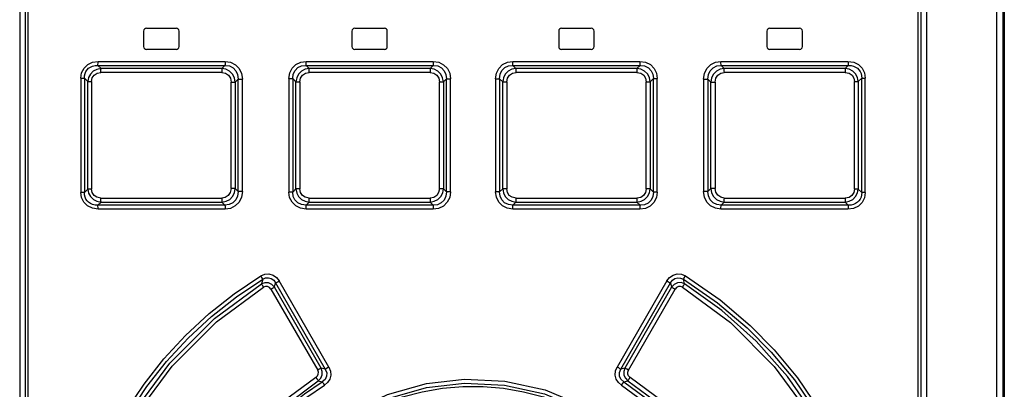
# Model space of a CAD drawing. Extents: x 0 to 841, y 0 to 594.
# Tile 7 of 31: x 138 to 173, y 339 to 352. Entities that reach past the tile are written whole.
import ezdxf

# ---------------------------------------------------------------- set-up
doc = ezdxf.new("R2010")
doc.units = 0
doc.header["$LTSCALE"] = 46.255
doc.layers.get('0').update_dxf_attribs({"linetype": 'CONTINUOUS'})

msp = doc.modelspace()

# ---------------------------------------------------------------- linework, layer by layer
at = {"color": 9, "linetype": 'CONTINUOUS'}
for p, q in [((172.772, 254.916), (172.772, 377.866)), ((172.989, 254.773), (172.989, 377.866)), ((138.569, 377.716), (138.569, 314.066)), ((169.992, 314.066), (169.992, 377.716)), ((141.048, 350.821), (145.531, 350.821)), ((148.391, 350.821), (152.875, 350.821)), ((155.685, 350.821), (160.169, 350.821)), ((163.029, 350.821), (167.513, 350.821)), ((145.412, 350.428), (141.145, 350.428)), ((145.417, 350.569), (141.153, 350.569)), ((152.764, 350.429), (148.495, 350.429)), ((152.765, 350.57), (148.499, 350.57)), ((160.062, 350.57), (155.796, 350.57)), ((160.065, 350.429), (155.797, 350.429)), ((167.408, 350.569), (163.144, 350.569)), ((167.416, 350.428), (163.149, 350.428)), ((140.437, 350.231), (140.437, 346.201)), ((140.437, 350.231), (140.563, 350.231)), ((140.563, 350.231), (140.563, 346.201)), ((140.563, 350.231), (140.688, 350.11)), ((140.688, 346.321), (140.688, 350.11)), ((140.688, 350.11), (140.814, 350.11)), ((140.814, 350.11), (140.814, 346.321)), ((145.74, 346.34), (145.74, 350.092)), ((145.74, 350.092), (145.89, 350.092)), ((145.89, 350.092), (145.992, 350.196)), ((145.89, 350.092), (145.89, 346.34)), ((145.992, 346.235), (145.992, 350.196)), ((145.992, 350.196), (146.142, 350.196)), ((146.142, 346.235), (146.142, 350.196)), ((147.781, 350.22), (147.781, 346.212)), ((147.781, 350.22), (147.915, 350.22)), ((147.915, 350.22), (147.915, 346.212)), ((147.915, 350.22), (148.031, 350.105)), ((148.031, 346.327), (148.031, 350.105)), ((148.031, 350.105), (148.166, 350.105)), ((148.166, 350.105), (148.166, 346.327)), ((153.093, 346.333), (153.093, 350.099)), ((153.093, 350.099), (153.235, 350.099)), ((153.235, 350.099), (153.344, 350.208)), ((153.235, 350.099), (153.235, 346.333)), ((153.344, 346.223), (153.344, 350.208)), ((153.344, 350.208), (153.486, 350.208)), ((153.486, 346.223), (153.486, 350.208)), ((155.075, 350.208), (155.075, 346.223)), ((155.075, 350.208), (155.217, 350.208)), ((155.217, 350.208), (155.217, 346.223)), ((155.217, 350.208), (155.326, 350.099)), ((155.326, 346.333), (155.326, 350.099)), ((155.326, 350.099), (155.468, 350.099)), ((155.468, 350.099), (155.468, 346.333)), ((160.395, 346.327), (160.395, 350.105)), ((160.395, 350.105), (160.529, 350.105)), ((160.529, 350.105), (160.646, 350.22)), ((160.529, 350.105), (160.529, 346.327)), ((160.646, 346.212), (160.646, 350.22)), ((160.646, 350.22), (160.78, 350.22)), ((160.78, 346.212), (160.78, 350.22)), ((162.419, 350.196), (162.419, 346.235)), ((162.419, 350.196), (162.569, 350.196)), ((162.569, 350.196), (162.569, 346.235)), ((162.569, 350.196), (162.671, 350.092)), ((162.671, 346.34), (162.671, 350.092)), ((162.671, 350.092), (162.821, 350.092)), ((162.821, 350.092), (162.821, 346.34)), ((167.747, 346.321), (167.747, 350.11)), ((167.747, 350.11), (167.873, 350.11)), ((167.873, 350.11), (167.998, 350.231)), ((167.873, 350.11), (167.873, 346.321)), ((167.998, 346.201), (167.998, 350.231)), ((167.998, 350.231), (168.124, 350.231)), ((168.124, 346.201), (168.124, 350.231)), ((140.563, 346.201), (140.437, 346.201)), ((140.688, 346.321), (140.563, 346.201)), ((140.814, 346.321), (140.688, 346.321)), ((145.89, 346.34), (145.74, 346.34)), ((145.992, 346.235), (145.89, 346.34)), ((146.142, 346.235), (145.992, 346.235)), ((147.915, 346.212), (147.781, 346.212)), ((148.031, 346.327), (147.915, 346.212)), ((148.166, 346.327), (148.031, 346.327)), ((153.235, 346.333), (153.093, 346.333)), ((153.344, 346.223), (153.235, 346.333)), ((153.486, 346.223), (153.344, 346.223)), ((155.217, 346.223), (155.075, 346.223)), ((155.326, 346.333), (155.217, 346.223)), ((155.468, 346.333), (155.326, 346.333)), ((160.529, 346.327), (160.395, 346.327)), ((160.646, 346.212), (160.529, 346.327)), ((160.78, 346.212), (160.646, 346.212)), ((162.569, 346.235), (162.419, 346.235)), ((162.671, 346.34), (162.569, 346.235)), ((162.821, 346.34), (162.671, 346.34)), ((167.873, 346.321), (167.747, 346.321)), ((167.998, 346.201), (167.873, 346.321)), ((168.124, 346.201), (167.998, 346.201)), ((141.145, 346.003), (145.412, 346.003)), ((141.153, 345.863), (145.417, 345.862)), ((148.495, 346.003), (152.764, 346.003)), ((148.499, 345.862), (152.765, 345.862)), ((155.796, 345.862), (160.062, 345.862)), ((155.797, 346.003), (160.065, 346.003)), ((163.144, 345.862), (167.408, 345.863)), ((163.149, 346.003), (167.416, 346.003)), ((145.531, 345.611), (141.048, 345.611)), ((152.875, 345.611), (148.391, 345.611)), ((160.169, 345.611), (155.685, 345.611)), ((167.513, 345.611), (163.029, 345.611)), ((146.856, 343.138), (146.816, 342.979)), ((147.277, 342.863), (147.312, 343.011)), ((147.312, 343.011), (149.066, 339.972)), ((149.194, 340.044), (147.441, 343.081)), ((161.119, 343.081), (159.367, 340.044)), ((159.494, 339.972), (161.249, 343.011)), ((161.249, 343.011), (161.284, 342.863)), ((161.744, 342.979), (161.705, 343.138)), ((147.148, 342.791), (148.797, 339.936)), ((148.924, 340.008), (147.277, 342.863)), ((161.284, 342.863), (159.637, 340.008)), ((159.764, 339.936), (161.413, 342.791)), ((149.066, 339.972), (148.924, 340.008)), ((159.637, 340.008), (159.494, 339.972)), ((148.815, 339.562), (148.957, 339.524)), ((159.604, 339.524), (159.745, 339.562))]:
    msp.add_line(p, q, dxfattribs=at)
at = {"color": 7, "linetype": 'CONTINUOUS'}
for p, q in [((173.03, 377.866), (173.03, 254.23)), ((138.48, 314.066), (138.48, 377.716)), ((170.08, 377.716), (170.08, 314.066)), ((138.28, 377.366), (138.28, 313.366)), ((170.28, 377.366), (170.28, 313.366)), ((142.655, 351.891), (142.655, 351.341)), ((142.755, 351.991), (143.805, 351.991)), ((143.905, 351.341), (143.905, 351.891)), ((150.005, 351.891), (150.005, 351.341)), ((150.105, 351.991), (151.155, 351.991)), ((151.255, 351.341), (151.255, 351.891)), ((157.305, 351.891), (157.305, 351.341)), ((157.405, 351.991), (158.455, 351.991)), ((158.555, 351.341), (158.555, 351.891)), ((164.655, 351.891), (164.655, 351.341)), ((164.755, 351.991), (165.805, 351.991)), ((165.905, 351.341), (165.905, 351.891)), ((143.805, 351.241), (142.755, 351.241)), ((151.155, 351.241), (150.105, 351.241)), ((158.455, 351.241), (157.405, 351.241)), ((165.805, 351.241), (164.755, 351.241)), ((141.153, 350.569), (141.038, 350.68)), ((141.038, 350.68), (145.525, 350.68)), ((145.525, 350.68), (145.417, 350.569)), ((148.499, 350.57), (148.387, 350.68)), ((148.387, 350.68), (152.874, 350.68)), ((152.874, 350.68), (152.765, 350.57)), ((155.796, 350.57), (155.686, 350.68)), ((155.686, 350.68), (160.174, 350.68)), ((160.174, 350.68), (160.062, 350.57)), ((163.036, 350.68), (167.523, 350.68)), ((163.144, 350.569), (163.036, 350.68)), ((167.523, 350.68), (167.408, 350.569)), ((141.038, 345.752), (141.153, 345.863)), ((145.417, 345.862), (145.525, 345.752)), ((148.387, 345.752), (148.499, 345.862)), ((152.765, 345.862), (152.874, 345.752)), ((155.686, 345.752), (155.796, 345.862)), ((160.062, 345.862), (160.174, 345.752)), ((163.036, 345.752), (163.144, 345.862)), ((167.408, 345.863), (167.523, 345.752)), ((145.525, 345.752), (141.038, 345.752)), ((152.874, 345.752), (148.387, 345.752)), ((160.174, 345.752), (155.686, 345.752)), ((167.523, 345.752), (163.036, 345.752))]:
    msp.add_line(p, q, dxfattribs=at)
at = {"color": 9, "linetype": 'CONTINUOUS'}
for points in [[(140.437, 350.231), (140.466, 350.422), (140.55, 350.584), (140.682, 350.712), (140.85, 350.792), (141.048, 350.821)], [(140.563, 350.231), (140.567, 350.316), (140.586, 350.394), (140.617, 350.464), (140.66, 350.526), (140.713, 350.579), (140.778, 350.622), (140.854, 350.655), (140.941, 350.675), (141.038, 350.68)], [(141.038, 350.68), (141.043, 350.712), (141.046, 350.761), (141.047, 350.821)], [(145.531, 350.821), (145.53, 350.761), (145.528, 350.712), (145.525, 350.68)], [(145.525, 350.68), (145.68, 350.659), (145.811, 350.593), (145.912, 350.487), (145.973, 350.355), (145.992, 350.196)], [(145.531, 350.821), (145.725, 350.791), (145.895, 350.703), (146.028, 350.567), (146.112, 350.394), (146.142, 350.196)], [(147.781, 350.22), (147.811, 350.414), (147.895, 350.581), (148.028, 350.71), (148.197, 350.792), (148.391, 350.821)], [(147.915, 350.22), (147.935, 350.376), (147.998, 350.504), (148.102, 350.603), (148.231, 350.662), (148.387, 350.68)], [(148.387, 350.68), (148.389, 350.711), (148.391, 350.761), (148.391, 350.821)], [(152.875, 350.821), (152.875, 350.761), (152.875, 350.712), (152.874, 350.68)], [(152.874, 350.68), (153.033, 350.66), (153.164, 350.595), (153.266, 350.491), (153.326, 350.362), (153.344, 350.208)], [(152.875, 350.821), (153.072, 350.791), (153.242, 350.705), (153.374, 350.571), (153.457, 350.401), (153.486, 350.208)], [(155.075, 350.208), (155.105, 350.406), (155.191, 350.576), (155.325, 350.709), (155.494, 350.792), (155.685, 350.821)], [(155.217, 350.208), (155.237, 350.368), (155.301, 350.499), (155.405, 350.601), (155.534, 350.661), (155.686, 350.68)], [(155.686, 350.68), (155.686, 350.711), (155.685, 350.761), (155.685, 350.821)], [(160.169, 350.821), (160.17, 350.762), (160.171, 350.712), (160.174, 350.68)], [(160.169, 350.821), (160.369, 350.791), (160.539, 350.706), (160.67, 350.574), (160.752, 350.408), (160.78, 350.22)], [(160.174, 350.68), (160.336, 350.66), (160.468, 350.597), (160.569, 350.494), (160.628, 350.368), (160.646, 350.22)], [(162.419, 350.196), (162.449, 350.397), (162.536, 350.572), (162.671, 350.707), (162.841, 350.792), (163.029, 350.821)], [(162.569, 350.196), (162.589, 350.359), (162.653, 350.494), (162.758, 350.599), (162.887, 350.661), (163.036, 350.68)], [(163.036, 350.68), (163.033, 350.711), (163.03, 350.761), (163.03, 350.821)], [(167.513, 350.821), (167.716, 350.791), (167.885, 350.707), (168.016, 350.577), (168.097, 350.413), (168.124, 350.231)], [(167.514, 350.821), (167.515, 350.762), (167.518, 350.712), (167.523, 350.68)], [(167.523, 350.68), (167.62, 350.675), (167.707, 350.655), (167.782, 350.623), (167.847, 350.579), (167.901, 350.526), (167.943, 350.465), (167.975, 350.394), (167.993, 350.316), (167.998, 350.231)], [(141.153, 350.569), (141.005, 350.541), (140.878, 350.475), (140.777, 350.374), (140.713, 350.25), (140.688, 350.11)], [(140.814, 350.11), (140.839, 350.237), (140.907, 350.337), (141.011, 350.403), (141.145, 350.428)], [(141.144, 350.428), (141.145, 350.487), (141.148, 350.537), (141.153, 350.569)], [(145.417, 350.569), (145.414, 350.538), (145.412, 350.488), (145.411, 350.429)], [(145.412, 350.428), (145.541, 350.403), (145.646, 350.332), (145.715, 350.225), (145.74, 350.092)], [(145.89, 350.092), (145.863, 350.242), (145.794, 350.373), (145.69, 350.477), (145.561, 350.544), (145.417, 350.569)], [(148.499, 350.57), (148.352, 350.542), (148.224, 350.475), (148.122, 350.373), (148.057, 350.247), (148.031, 350.105)], [(148.166, 350.105), (148.191, 350.235), (148.26, 350.337), (148.364, 350.404), (148.495, 350.429)], [(148.495, 350.429), (148.496, 350.487), (148.497, 350.537), (148.499, 350.57)], [(152.765, 350.57), (152.764, 350.538), (152.764, 350.488), (152.763, 350.429)], [(152.764, 350.429), (152.895, 350.403), (153, 350.333), (153.068, 350.229), (153.093, 350.099)], [(153.235, 350.099), (153.208, 350.246), (153.14, 350.375), (153.037, 350.477), (152.909, 350.544), (152.765, 350.57)], [(155.796, 350.57), (155.649, 350.543), (155.521, 350.475), (155.418, 350.372), (155.352, 350.244), (155.326, 350.099)], [(155.468, 350.099), (155.494, 350.231), (155.564, 350.336), (155.668, 350.404), (155.797, 350.429)], [(155.797, 350.429), (155.797, 350.488), (155.797, 350.537), (155.796, 350.57)], [(160.062, 350.57), (160.064, 350.538), (160.065, 350.489), (160.066, 350.429)], [(160.529, 350.105), (160.503, 350.25), (160.436, 350.377), (160.334, 350.478), (160.207, 350.543), (160.062, 350.57)], [(160.065, 350.429), (160.199, 350.403), (160.304, 350.334), (160.371, 350.231), (160.395, 350.105)], [(163.144, 350.569), (162.997, 350.543), (162.868, 350.475), (162.765, 350.37), (162.697, 350.24), (162.671, 350.092)], [(162.821, 350.092), (162.847, 350.227), (162.918, 350.334), (163.022, 350.404), (163.149, 350.428)], [(163.15, 350.429), (163.149, 350.487), (163.147, 350.537), (163.144, 350.569)], [(167.873, 350.11), (167.847, 350.254), (167.781, 350.378), (167.68, 350.477), (167.554, 350.542), (167.408, 350.569)], [(167.408, 350.569), (167.413, 350.538), (167.416, 350.488), (167.417, 350.428)], [(167.416, 350.428), (167.553, 350.402), (167.657, 350.334), (167.723, 350.233), (167.747, 350.11)], [(141.048, 345.611), (140.845, 345.641), (140.675, 345.725), (140.544, 345.855), (140.464, 346.018), (140.437, 346.201)], [(141.038, 345.752), (140.941, 345.757), (140.854, 345.776), (140.778, 345.809), (140.714, 345.853), (140.66, 345.906), (140.617, 345.967), (140.586, 346.037), (140.567, 346.115), (140.563, 346.201)], [(140.688, 346.321), (140.714, 346.178), (140.78, 346.054), (140.881, 345.954), (141.007, 345.89), (141.153, 345.863)], [(141.145, 346.003), (141.008, 346.029), (140.904, 346.098), (140.838, 346.198), (140.814, 346.321)], [(145.74, 346.34), (145.714, 346.204), (145.643, 346.097), (145.538, 346.028), (145.412, 346.003)], [(145.417, 345.862), (145.564, 345.889), (145.693, 345.957), (145.796, 346.062), (145.863, 346.192), (145.89, 346.34)], [(145.992, 346.235), (145.972, 346.072), (145.907, 345.937), (145.803, 345.833), (145.674, 345.771), (145.525, 345.752)], [(146.142, 346.235), (146.112, 346.034), (146.025, 345.86), (145.89, 345.725), (145.72, 345.64), (145.531, 345.611)], [(148.391, 345.611), (148.192, 345.641), (148.022, 345.726), (147.891, 345.858), (147.808, 346.024), (147.781, 346.212)], [(148.387, 345.752), (148.225, 345.772), (148.093, 345.835), (147.991, 345.938), (147.932, 346.063), (147.915, 346.212)], [(148.031, 346.327), (148.058, 346.181), (148.125, 346.055), (148.227, 345.954), (148.354, 345.889), (148.499, 345.862)], [(148.495, 346.003), (148.361, 346.029), (148.257, 346.098), (148.19, 346.2), (148.166, 346.327)], [(153.093, 346.333), (153.067, 346.2), (152.997, 346.096), (152.893, 346.028), (152.764, 346.003)], [(152.765, 345.862), (152.912, 345.889), (153.04, 345.956), (153.142, 346.06), (153.209, 346.188), (153.235, 346.333)], [(153.344, 346.223), (153.324, 346.064), (153.26, 345.932), (153.156, 345.83), (153.027, 345.77), (152.874, 345.752)], [(153.486, 346.223), (153.456, 346.026), (153.37, 345.855), (153.236, 345.723), (153.067, 345.639), (152.875, 345.611)], [(155.685, 345.611), (155.489, 345.641), (155.319, 345.727), (155.187, 345.861), (155.103, 346.03), (155.075, 346.223)], [(155.686, 345.752), (155.528, 345.772), (155.396, 345.837), (155.295, 345.941), (155.235, 346.07), (155.217, 346.223)], [(155.326, 346.333), (155.353, 346.185), (155.42, 346.057), (155.524, 345.954), (155.652, 345.888), (155.796, 345.862)], [(155.797, 346.003), (155.665, 346.029), (155.561, 346.099), (155.493, 346.203), (155.468, 346.333)], [(160.062, 345.862), (160.209, 345.889), (160.337, 345.956), (160.438, 346.059), (160.504, 346.185), (160.529, 346.327)], [(160.395, 346.327), (160.37, 346.197), (160.3, 346.095), (160.197, 346.028), (160.065, 346.003)], [(160.78, 346.212), (160.75, 346.018), (160.665, 345.851), (160.532, 345.721), (160.364, 345.639), (160.169, 345.611)], [(160.646, 346.212), (160.626, 346.056), (160.562, 345.928), (160.459, 345.828), (160.33, 345.77), (160.174, 345.752)], [(163.029, 345.611), (162.836, 345.641), (162.666, 345.728), (162.533, 345.864), (162.448, 346.037), (162.419, 346.235)], [(163.036, 345.752), (162.88, 345.773), (162.75, 345.838), (162.649, 345.944), (162.587, 346.077), (162.569, 346.235)], [(162.671, 346.34), (162.698, 346.19), (162.766, 346.059), (162.871, 345.955), (163, 345.888), (163.144, 345.862)], [(163.149, 346.003), (163.02, 346.029), (162.915, 346.1), (162.846, 346.206), (162.821, 346.34)], [(167.408, 345.863), (167.556, 345.89), (167.683, 345.957), (167.784, 346.058), (167.848, 346.182), (167.873, 346.321)], [(167.747, 346.321), (167.721, 346.194), (167.654, 346.095), (167.55, 346.028), (167.416, 346.003)], [(168.124, 346.201), (168.095, 346.01), (168.011, 345.847), (167.879, 345.72), (167.711, 345.64), (167.513, 345.611)], [(167.998, 346.201), (167.993, 346.116), (167.975, 346.038), (167.944, 345.968), (167.901, 345.906), (167.847, 345.853), (167.783, 345.809), (167.707, 345.777), (167.62, 345.757), (167.523, 345.752)], [(141.153, 345.863), (141.148, 345.894), (141.145, 345.943), (141.144, 346.004)], [(145.411, 346.003), (145.411, 345.945), (145.414, 345.895), (145.417, 345.862)], [(148.499, 345.862), (148.497, 345.893), (148.496, 345.943), (148.495, 346.003)], [(152.763, 346.003), (152.764, 345.944), (152.764, 345.894), (152.765, 345.862)], [(155.796, 345.862), (155.797, 345.894), (155.797, 345.943), (155.797, 346.003)], [(160.066, 346.003), (160.065, 345.944), (160.064, 345.895), (160.062, 345.862)], [(163.144, 345.862), (163.147, 345.894), (163.149, 345.944), (163.15, 346.003)], [(167.417, 346.004), (167.416, 345.945), (167.413, 345.895), (167.408, 345.863)], [(141.047, 345.611), (141.046, 345.67), (141.043, 345.719), (141.038, 345.752)], [(145.525, 345.752), (145.528, 345.72), (145.53, 345.671), (145.531, 345.611)], [(148.391, 345.611), (148.391, 345.67), (148.389, 345.719), (148.387, 345.752)], [(152.874, 345.752), (152.875, 345.72), (152.875, 345.671), (152.875, 345.611)], [(155.685, 345.611), (155.685, 345.67), (155.686, 345.72), (155.686, 345.752)], [(160.174, 345.752), (160.172, 345.72), (160.17, 345.671), (160.17, 345.611)], [(163.03, 345.611), (163.03, 345.67), (163.032, 345.72), (163.036, 345.752)], [(167.523, 345.752), (167.518, 345.72), (167.515, 345.67), (167.514, 345.611)], [(142.044, 338.506), (142.668, 339.442), (143.367, 340.331), (144.134, 341.163), (144.964, 341.931), (145.851, 342.631), (146.788, 343.257)], [(142.153, 338.434), (142.773, 339.364), (143.466, 340.243), (144.226, 341.066), (145.048, 341.825), (145.927, 342.518), (146.856, 343.138)], [(146.788, 343.257), (146.93, 343.316), (147.078, 343.326), (147.222, 343.286), (147.345, 343.203), (147.441, 343.081)], [(146.789, 343.257), (146.818, 343.208), (146.842, 343.166), (146.856, 343.138)], [(147.277, 342.863), (147.185, 342.959), (147.067, 343.014), (146.938, 343.02), (146.816, 342.979)], [(146.856, 343.138), (146.959, 343.185), (147.061, 343.193), (147.161, 343.164), (147.244, 343.104), (147.312, 343.011)], [(147.312, 343.011), (147.341, 343.026), (147.386, 343.051), (147.441, 343.082)], [(161.119, 343.081), (161.218, 343.205), (161.344, 343.288), (161.49, 343.326), (161.637, 343.314), (161.773, 343.257)], [(161.12, 343.082), (161.173, 343.052), (161.219, 343.026), (161.249, 343.011)], [(161.249, 343.011), (161.32, 343.108), (161.408, 343.168), (161.509, 343.193), (161.608, 343.183), (161.705, 343.138)], [(161.744, 342.979), (161.621, 343.021), (161.492, 343.013), (161.375, 342.958), (161.284, 342.863)], [(161.705, 343.138), (161.719, 343.165), (161.742, 343.207), (161.772, 343.257)], [(161.705, 343.138), (162.913, 342.31), (163.96, 341.427), (164.804, 340.574), (165.62, 339.591), (166.408, 338.434)], [(161.773, 343.257), (163.002, 342.412), (164.063, 341.514), (164.912, 340.652), (165.73, 339.662), (166.517, 338.506)], [(142.322, 338.478), (143.574, 340.187), (145.151, 341.76), (146.816, 342.979)], [(142.43, 338.405), (143.658, 340.081), (145.221, 341.642), (146.885, 342.861)], [(146.816, 342.979), (146.831, 342.952), (146.854, 342.911), (146.885, 342.861)], [(147.148, 342.791), (147.096, 342.851), (147.028, 342.885), (146.954, 342.887), (146.885, 342.861)], [(147.148, 342.791), (147.201, 342.822), (147.246, 342.847), (147.277, 342.863)], [(161.284, 342.863), (161.313, 342.848), (161.358, 342.823), (161.413, 342.791)], [(161.675, 342.861), (161.605, 342.888), (161.531, 342.884), (161.464, 342.851), (161.413, 342.791)], [(161.675, 342.861), (161.705, 342.911), (161.73, 342.952), (161.744, 342.979)], [(161.675, 342.861), (163.368, 341.618), (164.913, 340.069), (166.131, 338.405)], [(166.239, 338.478), (165.378, 339.708), (164.278, 340.956), (163.065, 342.044), (161.744, 342.979)], [(148.735, 339.682), (148.788, 339.732), (148.818, 339.797), (148.821, 339.868), (148.797, 339.936)], [(148.924, 340.008), (148.895, 339.992), (148.851, 339.967), (148.797, 339.936)], [(148.815, 339.562), (148.904, 339.651), (148.954, 339.765), (148.961, 339.889), (148.924, 340.008)], [(149.066, 339.972), (149.116, 339.845), (149.111, 339.719), (149.056, 339.609), (148.957, 339.524)], [(149.194, 340.044), (149.249, 339.903), (149.258, 339.758), (149.222, 339.618), (149.146, 339.497), (149.035, 339.404)], [(149.194, 340.044), (149.141, 340.014), (149.096, 339.988), (149.066, 339.972)], [(159.525, 339.404), (159.413, 339.5), (159.337, 339.622), (159.302, 339.763), (159.313, 339.907), (159.367, 340.044)], [(159.494, 339.972), (159.466, 339.988), (159.421, 340.013), (159.367, 340.044)], [(159.604, 339.524), (159.502, 339.613), (159.448, 339.726), (159.446, 339.85), (159.494, 339.972)], [(159.637, 340.008), (159.6, 339.888), (159.607, 339.763), (159.658, 339.65), (159.745, 339.562)], [(159.764, 339.936), (159.712, 339.967), (159.666, 339.992), (159.637, 340.008)], [(159.826, 339.682), (159.772, 339.733), (159.742, 339.797), (159.74, 339.867), (159.764, 339.936)], [(148.735, 339.682), (147.571, 338.816), (146.454, 337.695), (145.613, 336.561)], [(145.74, 336.484), (146.568, 337.602), (147.668, 338.707), (148.815, 339.562)], [(145.774, 336.345), (146.202, 336.973), (146.674, 337.564), (147.189, 338.119), (147.744, 338.633), (148.334, 339.102), (148.957, 339.524)], [(148.735, 339.682), (148.768, 339.631), (148.797, 339.589), (148.815, 339.562)], [(148.957, 339.524), (148.975, 339.498), (149.003, 339.456), (149.036, 339.404)], [(148.981, 337.792), (150.002, 338.48), (151.267, 339.075), (152.632, 339.461), (153.981, 339.616), (155.401, 339.547), (156.824, 339.236), (158.353, 338.594), (159.579, 337.793)], [(159.525, 339.404), (159.557, 339.455), (159.585, 339.498), (159.604, 339.524)], [(159.604, 339.524), (160.819, 338.631), (161.886, 337.566), (162.786, 336.345)], [(159.745, 339.562), (159.764, 339.588), (159.792, 339.63), (159.826, 339.682)], [(159.745, 339.562), (160.856, 338.738), (161.961, 337.639), (162.821, 336.484)], [(162.948, 336.561), (162.077, 337.73), (160.956, 338.845), (159.826, 339.682)], [(145.902, 336.269), (146.32, 336.885), (146.784, 337.468), (147.291, 338.015), (147.838, 338.522), (148.42, 338.986), (149.035, 339.404)], [(149.064, 337.683), (150.052, 338.349), (151.289, 338.934), (152.641, 339.32), (153.981, 339.475), (155.391, 339.407), (156.804, 339.095), (158.303, 338.463), (159.497, 337.683)], [(149.24, 337.675), (149.832, 338.085), (150.458, 338.442), (151.114, 338.745), (151.792, 338.99), (152.488, 339.175), (153.197, 339.299), (153.915, 339.362), (154.637, 339.362), (155.355, 339.3), (156.066, 339.177), (156.763, 338.992), (157.444, 338.746), (158.101, 338.443), (158.729, 338.085), (159.321, 337.675)], [(159.525, 339.404), (160.724, 338.521), (161.774, 337.47), (162.658, 336.27)]]:
    msp.add_lwpolyline(points, dxfattribs=at)
at = {"color": 7, "linetype": 'CONTINUOUS'}
for centre, start, end in [((142.755, 351.891), 90, 180), ((143.805, 351.891), 0, 90), ((150.105, 351.891), 90, 180), ((151.155, 351.891), 0, 90), ((157.405, 351.891), 90, 180), ((158.455, 351.891), 0, 90), ((164.755, 351.891), 90, 180), ((165.805, 351.891), 0, 90), ((142.755, 351.341), 180, 270), ((143.805, 351.341), 270, 360), ((150.105, 351.341), 180, 270), ((151.155, 351.341), 270, 360), ((157.405, 351.341), 180, 270), ((158.455, 351.341), 270, 360), ((164.755, 351.341), 180, 270), ((165.805, 351.341), 270, 360)]:
    msp.add_arc(centre, 0.1, start, end, dxfattribs=at)

doc.saveas('drawing.dxf')
